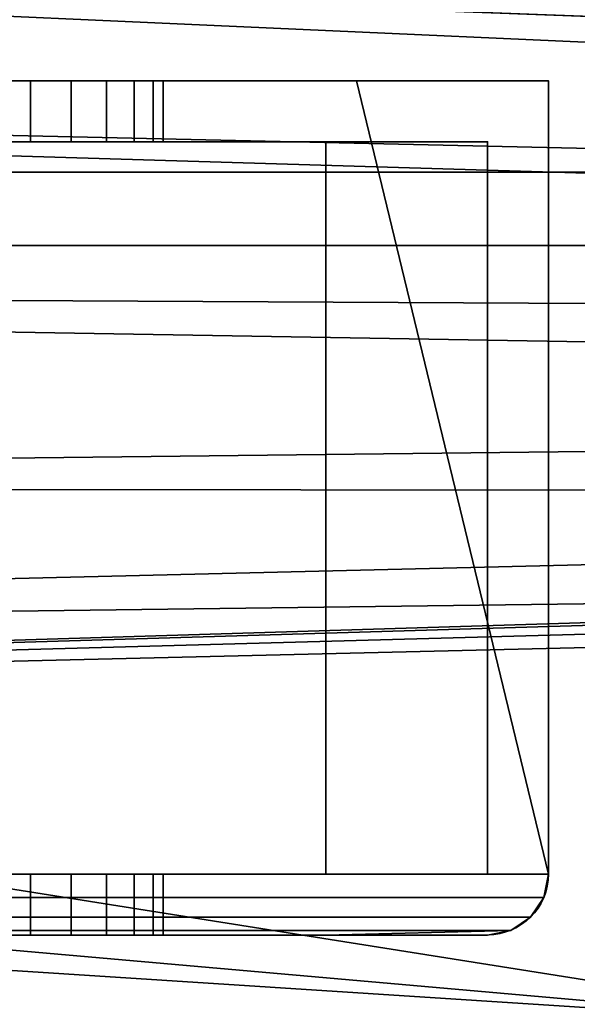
# Model space of a CAD drawing. Header units: millimetres. Extents: x -523 to 5173, y -130 to 66.
# Tile 177 of 256: x -255.51 to -246.36, y -41.63 to -25.5. Entities that reach past the tile are written whole.
import ezdxf

# ---------------------------------------------------------------- set-up
doc = ezdxf.new("R2010")
doc.units = ezdxf.units.MM
doc.layers.add('151', color=7, linetype='Continuous', true_color=0xffffff)

# ---------------------------------------------------------------- blocks, each defined once
blk = doc.blocks.new('UG_SURFACE_009')
at = {"layer": '151', "color": 252, "linetype": 'Continuous', "lineweight": 35}
for points in [[(522.5, -46, 2207), (522.5, 40, 2207), (-522.5, 40, 2207), (-522.5, -46, 2207)], [(-372.5, -46, 2057), (-372.5, 40, 2057), (372.5, 40, 2057), (372.5, -46, 2057)]]:
    blk.add_3dface(points, dxfattribs=at)
blk = doc.blocks.new('UG_SURFACE_014')
at = {"layer": '151', "color": 252, "linetype": 'Continuous', "lineweight": 35}
for points in [[(332.665, -62, 2014.25), (332.665, -2, 2014.25), (-332.335, -2, 2014.25), (-332.335, -62, 2014.25)], [(-332.335, -62, 4.25), (-332.335, -2, 4.25), (332.665, -2, 4.25), (332.665, -62, 4.25)], [(-332.335, -2, 992.25), (-332.335, -62, 992.25), (-229.335, -62, 992.25), (-229.335, -2, 992.25)], [(-229.335, -2, 1176.25), (-229.335, -62, 1176.25), (-332.335, -62, 1176.25), (-332.335, -2, 1176.25)]]:
    blk.add_3dface(points, dxfattribs=at)
blk = doc.blocks.new('UG_SURFACE_015')
at = {"layer": '151', "color": 252, "linetype": 'Continuous', "lineweight": 35}
for points in [[(-201.835, -2.6, 1.75), (-322.233, -2.6, 1.75), (-322.233, -42.55, 1.75), (-201.835, -42.55, 1.75)], [(-201.835, -42.55, 0.95), (-322.233, -42.55, 0.95), (-322.233, -2.6, 0.95), (-201.835, -2.6, 0.95)], [(337.33, -9.127, 2023.95), (-337, -9.127, 2023.95), (-99.835, -30.9, 2023.95)], [(-337, -9.127, 2023.95), (-101.832, -32.351, 2023.95), (-101.395, -31.595, 2023.95)], [(-101.832, -32.351, 2023.95), (-337, -9.127, 2023.95), (-307.835, -20.6, 2023.95), (-304.418, -21.326, 2023.95)], [(-101.395, -31.595, 2023.95), (-100.689, -31.082, 2023.95), (-337, -9.127, 2023.95)], [(-100.689, -31.082, 2023.95), (-99.835, -30.9, 2023.95), (-337, -9.127, 2023.95)], [(-99.835, -30.9, 2023.15), (-301.592, -23.379, 2023.15), (337.33, -9.127, 2023.15)], [(-304.418, -21.326, 2023.95), (-301.592, -23.379, 2023.95), (-101.832, -32.351, 2023.95)], [(-99.835, -30.9, 2023.15), (-299.846, -26.404, 2023.15), (-301.592, -23.379, 2023.15)], [(-101.832, -32.351, 2023.95), (-301.592, -23.379, 2023.95), (-299.846, -26.404, 2023.95)], [(-99.835, -30.9, 2023.15), (-299.481, -29.878, 2023.15), (-299.846, -26.404, 2023.15)], [(-299.846, -26.404, 2023.95), (-299.481, -29.878, 2023.95), (-101.923, -33.22, 2023.95), (-101.832, -32.351, 2023.95)], [(-300.56, -33.2, 2023.15), (-299.481, -29.878, 2023.15), (-99.835, -30.9, 2023.15)], [(-101.923, -33.22, 2023.95), (-299.481, -29.878, 2023.95), (-300.56, -33.2, 2023.95)], [(-99.835, -30.9, 2023.15), (-306.088, -37.216, 2023.15), (-302.897, -35.796, 2023.15)], [(-306.088, -37.216, 2023.15), (-99.835, -30.9, 2023.15), (-100.689, -31.082, 2023.15)], [(-99.835, -30.9, 2023.15), (-302.897, -35.796, 2023.15), (-300.56, -33.2, 2023.15)], [(-100.689, -31.082, 2023.15), (-101.395, -31.595, 2023.15), (-306.088, -37.216, 2023.15)], [(-101.395, -31.595, 2023.15), (-101.832, -32.351, 2023.15), (-306.088, -37.216, 2023.15)], [(-306.088, -37.216, 2023.15), (-101.832, -32.351, 2023.15), (-101.923, -33.22, 2023.15), (-335.432, -59.702, 2023.15)], [(-337, -60.6, 2023.15), (-335.432, -59.702, 2023.15), (-101.923, -33.22, 2023.15), (-101.653, -34.05, 2023.15)], [(-302.897, -35.796, 2023.95), (-306.088, -37.216, 2023.95), (-335.432, -59.702, 2023.95), (-101.923, -33.22, 2023.95)], [(-101.653, -34.05, 2023.95), (-101.923, -33.22, 2023.95), (-335.432, -59.702, 2023.95)], [(-300.56, -33.2, 2023.95), (-302.897, -35.796, 2023.95), (-101.923, -33.22, 2023.95)], [(-101.653, -34.05, 2023.15), (-101.069, -34.699, 2023.15), (-337, -60.6, 2023.15)], [(-335.432, -59.702, 2023.95), (-101.069, -34.699, 2023.95), (-101.653, -34.05, 2023.95)], [(-337, -60.6, 2023.15), (-101.069, -34.699, 2023.15), (-100.271, -35.054, 2023.15)], [(-100.271, -35.054, 2023.95), (-101.069, -34.699, 2023.95), (-335.432, -59.702, 2023.95)], [(-100.271, -35.054, 2023.15), (337.33, -60.6, 2023.15), (-337, -60.6, 2023.15)], [(-335.432, -59.702, 2023.95), (337.33, -60.6, 2023.95), (-99.398, -35.054, 2023.95), (-100.271, -35.054, 2023.95)]]:
    blk.add_3dface(points, dxfattribs=at)
blk = doc.blocks.new('UG_SURFACE_016')
at = {"layer": '151', "color": 252, "linetype": 'Continuous', "lineweight": 35}
for points in [[(-201.835, -2.6, 1.75), (-322.233, -2.6, 1.75), (-322.233, -42.55, 1.75), (-201.835, -42.55, 1.75)], [(-201.835, -42.55, 0.95), (-322.233, -42.55, 0.95), (-322.233, -2.6, 0.95), (-201.835, -2.6, 0.95)], [(337.33, -9.127, 2023.95), (-337, -9.127, 2023.95), (-99.835, -30.9, 2023.95)], [(-337, -9.127, 2023.95), (-101.832, -32.351, 2023.95), (-101.395, -31.595, 2023.95)], [(-101.832, -32.351, 2023.95), (-337, -9.127, 2023.95), (-307.835, -20.6, 2023.95), (-304.418, -21.326, 2023.95)], [(-101.395, -31.595, 2023.95), (-100.689, -31.082, 2023.95), (-337, -9.127, 2023.95)], [(-100.689, -31.082, 2023.95), (-99.835, -30.9, 2023.95), (-337, -9.127, 2023.95)], [(-99.835, -30.9, 2023.15), (-301.592, -23.379, 2023.15), (337.33, -9.127, 2023.15)], [(-304.418, -21.326, 2023.95), (-301.592, -23.379, 2023.95), (-101.832, -32.351, 2023.95)], [(-99.835, -30.9, 2023.15), (-299.846, -26.404, 2023.15), (-301.592, -23.379, 2023.15)], [(-101.832, -32.351, 2023.95), (-301.592, -23.379, 2023.95), (-299.846, -26.404, 2023.95)], [(-99.835, -30.9, 2023.15), (-299.481, -29.878, 2023.15), (-299.846, -26.404, 2023.15)], [(-299.846, -26.404, 2023.95), (-299.481, -29.878, 2023.95), (-101.923, -33.22, 2023.95), (-101.832, -32.351, 2023.95)], [(-300.56, -33.2, 2023.15), (-299.481, -29.878, 2023.15), (-99.835, -30.9, 2023.15)], [(-101.923, -33.22, 2023.95), (-299.481, -29.878, 2023.95), (-300.56, -33.2, 2023.95)], [(-99.835, -30.9, 2023.15), (-306.088, -37.216, 2023.15), (-302.897, -35.796, 2023.15)], [(-306.088, -37.216, 2023.15), (-99.835, -30.9, 2023.15), (-100.689, -31.082, 2023.15)], [(-99.835, -30.9, 2023.15), (-302.897, -35.796, 2023.15), (-300.56, -33.2, 2023.15)], [(-100.689, -31.082, 2023.15), (-101.395, -31.595, 2023.15), (-306.088, -37.216, 2023.15)], [(-101.395, -31.595, 2023.15), (-101.832, -32.351, 2023.15), (-306.088, -37.216, 2023.15)], [(-306.088, -37.216, 2023.15), (-101.832, -32.351, 2023.15), (-101.923, -33.22, 2023.15), (-335.432, -59.702, 2023.15)], [(-337, -60.6, 2023.15), (-335.432, -59.702, 2023.15), (-101.923, -33.22, 2023.15), (-101.653, -34.05, 2023.15)], [(-302.897, -35.796, 2023.95), (-306.088, -37.216, 2023.95), (-335.432, -59.702, 2023.95), (-101.923, -33.22, 2023.95)], [(-101.653, -34.05, 2023.95), (-101.923, -33.22, 2023.95), (-335.432, -59.702, 2023.95)], [(-300.56, -33.2, 2023.95), (-302.897, -35.796, 2023.95), (-101.923, -33.22, 2023.95)], [(-101.653, -34.05, 2023.15), (-101.069, -34.699, 2023.15), (-337, -60.6, 2023.15)], [(-335.432, -59.702, 2023.95), (-101.069, -34.699, 2023.95), (-101.653, -34.05, 2023.95)], [(-337, -60.6, 2023.15), (-101.069, -34.699, 2023.15), (-100.271, -35.054, 2023.15)], [(-100.271, -35.054, 2023.95), (-101.069, -34.699, 2023.95), (-335.432, -59.702, 2023.95)], [(-100.271, -35.054, 2023.15), (337.33, -60.6, 2023.15), (-337, -60.6, 2023.15)], [(-335.432, -59.702, 2023.95), (337.33, -60.6, 2023.95), (-99.398, -35.054, 2023.95), (-100.271, -35.054, 2023.95)]]:
    blk.add_3dface(points, dxfattribs=at)
blk = doc.blocks.new('UG_SURFACE_020')
at = {"layer": '151', "color": 1, "linetype": 'Continuous', "lineweight": 35}
for points in [[(-337.835, -28, -1.05), (338.165, -28, -1.05), (338.165, -48, -1.05), (-337.835, -48, -1.05)], [(-337.835, -28, 0.95), (338.165, -28, 0.95), (338.165, -28, -1.05), (-337.835, -28, -1.05)], [(-337.835, -48, 0.95), (338.165, -48, 0.95), (338.165, -28, 0.95), (-337.835, -28, 0.95)]]:
    blk.add_3dface(points, dxfattribs=at)
blk = doc.blocks.new('UG_SURFACE_021')
at = {"layer": '151', "color": 1, "linetype": 'Continuous', "lineweight": 35}
for points in [[(-337.835, -9.2, 2024.95), (338.165, -9.2, 2024.95), (338.165, -29.2, 2024.95), (-337.835, -29.2, 2024.95)], [(-337.835, -29.2, 2026.95), (338.165, -29.2, 2026.95), (338.165, -9.2, 2026.95), (-337.835, -9.2, 2026.95)], [(-337.835, -29.2, 2024.95), (338.165, -29.2, 2024.95), (338.165, -29.2, 2026.95), (-337.835, -29.2, 2026.95)]]:
    blk.add_3dface(points, dxfattribs=at)
blk = doc.blocks.new('UG_SURFACE_027')
at = {"layer": '151', "color": 252, "linetype": 'Continuous', "lineweight": 35}
for points in [[(332.665, -62, 2014.25), (332.665, -2, 2014.25), (-332.335, -2, 2014.25), (-332.335, -62, 2014.25)], [(-332.335, -62, 4.25), (-332.335, -2, 4.25), (332.665, -2, 4.25), (332.665, -62, 4.25)], [(-332.335, -2, 992.25), (-332.335, -62, 992.25), (-229.335, -62, 992.25), (-229.335, -2, 992.25)], [(-229.335, -2, 1176.25), (-229.335, -62, 1176.25), (-332.335, -62, 1176.25), (-332.335, -2, 1176.25)]]:
    blk.add_3dface(points, dxfattribs=at)
blk = doc.blocks.new('UG_SURFACE_038')
at = {"layer": '151', "color": 252, "linetype": 'Continuous', "lineweight": 35}
for points in [[(-326.603, -26.5, 1170.65), (-332.155, -26.5, 1170.65), (-332.155, -21, 1170.65), (-241.415, -21, 1170.65)], [(-241.415, -21, 1171.45), (-332.155, -21, 1171.45), (-332.155, -26.5, 1171.45), (-326.603, -26.5, 1171.45)], [(-326.603, -26.5, 999.45), (-332.155, -26.5, 999.45), (-332.155, -21, 999.45), (-241.415, -21, 999.45)], [(-241.415, -21, 1000.25), (-332.155, -21, 1000.25), (-332.155, -26.5, 1000.25), (-326.603, -26.5, 1000.25)], [(-241.415, -21, 1170.65), (-326.603, -34.5, 1170.65), (-326.603, -28.5, 1170.65)], [(-241.415, -21, 1170.65), (-241.415, -42, 1170.65), (-326.603, -36.5, 1170.65), (-326.603, -34.5, 1170.65)], [(-326.603, -28.5, 1170.65), (-326.603, -26.5, 1170.65), (-241.415, -21, 1170.65)], [(-241.415, -21, 1171.45), (-326.603, -26.5, 1171.45), (-326.603, -28.5, 1171.45)], [(-326.603, -28.5, 1171.45), (-326.603, -34.5, 1171.45), (-241.415, -21, 1171.45)], [(-326.603, -34.5, 1171.45), (-326.603, -36.5, 1171.45), (-241.415, -42, 1171.45), (-241.415, -21, 1171.45)], [(-241.415, -21, 999.45), (-241.415, -42, 999.45), (-326.603, -28.5, 999.45), (-326.603, -26.5, 999.45)], [(-326.603, -26.5, 1000.25), (-326.603, -28.5, 1000.25), (-241.415, -42, 1000.25), (-241.415, -21, 1000.25)], [(-326.603, -34.5, 999.45), (-326.603, -28.5, 999.45), (-241.415, -42, 999.45)], [(-241.415, -42, 1000.25), (-326.603, -28.5, 1000.25), (-326.603, -34.5, 1000.25)], [(-241.415, -42, 999.45), (-326.603, -36.5, 999.45), (-326.603, -34.5, 999.45)], [(-326.603, -34.5, 1000.25), (-326.603, -36.5, 1000.25), (-241.415, -42, 1000.25)], [(-241.415, -42, 1170.65), (-332.155, -42, 1170.65), (-332.155, -36.5, 1170.65), (-326.603, -36.5, 1170.65)], [(-326.603, -36.5, 1171.45), (-332.155, -36.5, 1171.45), (-332.155, -42, 1171.45), (-241.415, -42, 1171.45)], [(-241.415, -42, 999.45), (-332.155, -42, 999.45), (-332.155, -36.5, 999.45), (-326.603, -36.5, 999.45)], [(-326.603, -36.5, 1000.25), (-332.155, -36.5, 1000.25), (-332.155, -42, 1000.25), (-241.415, -42, 1000.25)]]:
    blk.add_3dface(points, dxfattribs=at)
blk = doc.blocks.new('UG_SURFACE_039')
at = {"layer": '151', "color": 252, "linetype": 'Continuous', "lineweight": 35}
for points in [[(-263.81, -26.5, 1111.05), (-249.985, -26.5, 1111.05), (-256.065, -26.5, 1108.569), (-257.604, -26.5, 1108.569)], [(-258.34, -26.5, 1101.57), (-256.835, -26.5, 1101.25), (-249.985, -26.5, 1092.45), (-263.81, -26.5, 1092.45)], [(-263.81, -26.5, 1035.175), (-249.985, -26.5, 1035.175), (-256.065, -26.5, 1028.569), (-257.604, -26.5, 1028.569)], [(-258.34, -26.5, 1021.57), (-256.835, -26.5, 1021.25), (-249.985, -26.5, 1014.775), (-263.81, -26.5, 1014.775)], [(-263.81, -26.5, 1014.775), (-249.985, -26.5, 1014.775), (-249.985, -26.5, 1008.8)], [(-255.835, -26.5, 1167.95), (-249.985, -26.5, 1162.1), (-249.985, -26.5, 1129.7), (-263.81, -26.5, 1129.7)], [(-249.985, -26.5, 1008.8), (-255.835, -26.5, 1002.95), (-263.81, -26.5, 1002.95), (-263.81, -26.5, 1014.775)], [(-263.81, -26.5, 1035.175), (-263.81, -26.5, 1060.075), (-249.985, -26.5, 1060.075), (-249.985, -26.5, 1035.175)], [(-263.81, -26.5, 1060.075), (-263.81, -26.5, 1092.45), (-249.985, -26.5, 1092.45), (-249.985, -26.5, 1060.075)], [(-263.81, -26.5, 1111.05), (-263.81, -26.5, 1129.7), (-249.985, -26.5, 1129.7), (-249.985, -26.5, 1111.05)], [(-249.985, -26.5, 1092.45), (-256.835, -26.5, 1101.25), (-255.33, -26.5, 1101.57)], [(-249.985, -26.5, 1014.775), (-256.835, -26.5, 1021.25), (-255.33, -26.5, 1021.57)], [(-256.835, -26.5, 1101.25), (-256.835, -27.5, 1101.25), (-255.33, -27.5, 1101.57), (-255.33, -26.5, 1101.57)], [(-256.835, -26.5, 1021.25), (-256.835, -27.5, 1021.25), (-255.33, -27.5, 1021.57), (-255.33, -26.5, 1021.57)], [(-254.66, -26.5, 1027.943), (-256.065, -26.5, 1028.569), (-249.985, -26.5, 1035.175)], [(-254.66, -26.5, 1107.943), (-256.065, -26.5, 1108.569), (-249.985, -26.5, 1111.05)], [(-254.66, -26.5, 1107.943), (-254.66, -27.5, 1107.943), (-256.065, -27.5, 1108.569), (-256.065, -26.5, 1108.569)], [(-254.66, -26.5, 1027.943), (-254.66, -27.5, 1027.943), (-256.065, -27.5, 1028.569), (-256.065, -26.5, 1028.569)], [(-249.985, -26.5, 1162.1), (-255.835, -26.5, 1167.95), (-255.835, -39.5, 1167.95), (-246.835, -39.5, 1158.95)], [(-246.835, -39.5, 1011.95), (-255.835, -39.5, 1002.95), (-255.835, -26.5, 1002.95), (-249.985, -26.5, 1008.8)], [(-255.33, -26.5, 1101.57), (-254.085, -26.5, 1102.474), (-249.985, -26.5, 1092.45)], [(-255.33, -26.5, 1021.57), (-254.085, -26.5, 1022.474), (-249.985, -26.5, 1014.775)], [(-255.33, -26.5, 1101.57), (-255.33, -27.5, 1101.57), (-254.085, -27.5, 1102.474), (-254.085, -26.5, 1102.474)], [(-255.33, -26.5, 1021.57), (-255.33, -27.5, 1021.57), (-254.085, -27.5, 1022.474), (-254.085, -26.5, 1022.474)], [(-253.63, -26.5, 1106.8), (-254.66, -26.5, 1107.943), (-249.985, -26.5, 1111.05)], [(-253.63, -26.5, 1026.8), (-254.66, -26.5, 1027.943), (-249.985, -26.5, 1035.175)], [(-253.63, -26.5, 1106.8), (-253.63, -27.5, 1106.8), (-254.66, -27.5, 1107.943), (-254.66, -26.5, 1107.943)], [(-253.63, -26.5, 1026.8), (-253.63, -27.5, 1026.8), (-254.66, -27.5, 1027.943), (-254.66, -26.5, 1027.943)], [(-249.985, -26.5, 1092.45), (-254.085, -26.5, 1102.474), (-253.316, -26.5, 1103.807)], [(-249.985, -26.5, 1014.775), (-254.085, -26.5, 1022.474), (-253.316, -26.5, 1023.807)], [(-254.085, -26.5, 1102.474), (-254.085, -27.5, 1102.474), (-253.316, -27.5, 1103.807), (-253.316, -26.5, 1103.807)], [(-254.085, -26.5, 1022.474), (-254.085, -27.5, 1022.474), (-253.316, -27.5, 1023.807), (-253.316, -26.5, 1023.807)], [(-249.985, -26.5, 1111.05), (-253.155, -26.5, 1105.337), (-253.63, -26.5, 1106.8)], [(-249.985, -26.5, 1035.175), (-253.155, -26.5, 1025.337), (-253.63, -26.5, 1026.8)], [(-253.155, -26.5, 1105.337), (-253.155, -27.5, 1105.337), (-253.63, -27.5, 1106.8), (-253.63, -26.5, 1106.8)], [(-253.155, -26.5, 1025.337), (-253.155, -27.5, 1025.337), (-253.63, -27.5, 1026.8), (-253.63, -26.5, 1026.8)], [(-253.316, -26.5, 1103.807), (-253.155, -26.5, 1105.337), (-249.985, -26.5, 1111.05), (-249.985, -26.5, 1092.45)], [(-253.316, -26.5, 1023.807), (-253.155, -26.5, 1025.337), (-249.985, -26.5, 1035.175), (-249.985, -26.5, 1014.775)], [(-253.316, -26.5, 1103.807), (-253.316, -27.5, 1103.807), (-253.155, -27.5, 1105.337), (-253.155, -26.5, 1105.337)], [(-253.316, -26.5, 1023.807), (-253.316, -27.5, 1023.807), (-253.155, -27.5, 1025.337), (-253.155, -26.5, 1025.337)], [(-246.835, -39.5, 1158.95), (-246.835, -26.5, 1158.95), (-249.985, -26.5, 1162.1)], [(-249.985, -26.5, 1008.8), (-246.835, -26.5, 1011.95), (-246.835, -39.5, 1011.95)], [(-246.835, -26.5, 1158.95), (-246.835, -26.5, 1129.7), (-249.985, -26.5, 1129.7), (-249.985, -26.5, 1162.1)], [(-249.985, -26.5, 1008.8), (-249.985, -26.5, 1014.775), (-246.835, -26.5, 1014.775), (-246.835, -26.5, 1011.95)], [(-249.985, -26.5, 1014.775), (-249.985, -26.5, 1035.175), (-246.835, -26.5, 1035.175), (-246.835, -26.5, 1014.775)], [(-249.985, -26.5, 1035.175), (-249.985, -26.5, 1060.075), (-246.835, -26.5, 1060.075), (-246.835, -26.5, 1035.175)], [(-249.985, -26.5, 1060.075), (-249.985, -26.5, 1092.45), (-246.835, -26.5, 1092.45), (-246.835, -26.5, 1060.075)], [(-249.985, -26.5, 1092.45), (-249.985, -26.5, 1111.05), (-246.835, -26.5, 1111.05), (-246.835, -26.5, 1092.45)], [(-249.985, -26.5, 1111.05), (-249.985, -26.5, 1129.7), (-246.835, -26.5, 1129.7), (-246.835, -26.5, 1111.05)], [(-246.835, -39.5, 1158.95), (-246.835, -26.5, 1111.05), (-246.835, -26.5, 1129.7)], [(-246.835, -39.5, 1158.95), (-246.835, -26.5, 1092.45), (-246.835, -26.5, 1111.05)], [(-246.835, -39.5, 1158.95), (-246.835, -39.5, 1011.95), (-246.835, -26.5, 1060.075), (-246.835, -26.5, 1092.45)], [(-246.835, -39.5, 1011.95), (-246.835, -26.5, 1035.175), (-246.835, -26.5, 1060.075)], [(-246.835, -39.5, 1011.95), (-246.835, -26.5, 1014.775), (-246.835, -26.5, 1035.175)], [(-246.835, -39.5, 1011.95), (-246.835, -26.5, 1011.95), (-246.835, -26.5, 1014.775)], [(-246.835, -26.5, 1129.7), (-246.835, -26.5, 1158.95), (-246.835, -39.5, 1158.95)], [(-250.485, -27.5, 1111.05), (-263.81, -27.5, 1111.05), (-257.604, -27.5, 1108.569), (-256.065, -27.5, 1108.569)], [(-263.81, -27.5, 1092.45), (-250.485, -27.5, 1092.45), (-256.835, -27.5, 1101.25), (-258.34, -27.5, 1101.57)], [(-250.485, -27.5, 1035.175), (-263.81, -27.5, 1035.175), (-257.604, -27.5, 1028.569), (-256.065, -27.5, 1028.569)], [(-263.81, -27.5, 1014.775), (-250.485, -27.5, 1014.775), (-256.835, -27.5, 1021.25), (-258.34, -27.5, 1021.57)], [(-263.81, -27.5, 1129.7), (-250.485, -27.5, 1129.7), (-250.485, -27.5, 1161.186), (-256.249, -27.5, 1166.95)], [(-263.81, -27.5, 1014.775), (-263.81, -27.5, 1003.95), (-256.249, -27.5, 1003.95), (-250.485, -27.5, 1009.714)], [(-250.485, -27.5, 1009.714), (-250.485, -27.5, 1014.775), (-263.81, -27.5, 1014.775)], [(-250.485, -27.5, 1035.175), (-250.485, -27.5, 1060.075), (-263.81, -27.5, 1060.075), (-263.81, -27.5, 1035.175)], [(-250.485, -27.5, 1060.075), (-250.485, -27.5, 1092.45), (-263.81, -27.5, 1092.45), (-263.81, -27.5, 1060.075)], [(-250.485, -27.5, 1111.05), (-250.485, -27.5, 1129.7), (-263.81, -27.5, 1129.7), (-263.81, -27.5, 1111.05)], [(-255.33, -27.5, 1021.57), (-256.835, -27.5, 1021.25), (-250.485, -27.5, 1014.775)], [(-255.33, -27.5, 1101.57), (-256.835, -27.5, 1101.25), (-250.485, -27.5, 1092.45)], [(-250.485, -27.5, 1009.714), (-256.249, -27.5, 1003.95), (-256.249, -39.5, 1003.95), (-250.485, -39.5, 1009.714)], [(-250.485, -39.5, 1161.186), (-256.249, -39.5, 1166.95), (-256.249, -27.5, 1166.95), (-250.485, -27.5, 1161.186)], [(-256.065, -27.5, 1108.569), (-254.66, -27.5, 1107.943), (-250.485, -27.5, 1111.05)], [(-256.065, -27.5, 1028.569), (-254.66, -27.5, 1027.943), (-250.485, -27.5, 1035.175)], [(-250.485, -27.5, 1092.45), (-254.085, -27.5, 1102.474), (-255.33, -27.5, 1101.57)], [(-250.485, -27.5, 1014.775), (-254.085, -27.5, 1022.474), (-255.33, -27.5, 1021.57)], [(-250.485, -27.5, 1111.05), (-254.66, -27.5, 1107.943), (-253.63, -27.5, 1106.8)], [(-250.485, -27.5, 1035.175), (-254.66, -27.5, 1027.943), (-253.63, -27.5, 1026.8)], [(-253.316, -27.5, 1103.807), (-254.085, -27.5, 1102.474), (-250.485, -27.5, 1092.45)], [(-253.316, -27.5, 1023.807), (-254.085, -27.5, 1022.474), (-250.485, -27.5, 1014.775)], [(-253.63, -27.5, 1106.8), (-253.155, -27.5, 1105.337), (-250.485, -27.5, 1111.05)], [(-253.63, -27.5, 1026.8), (-253.155, -27.5, 1025.337), (-250.485, -27.5, 1035.175)], [(-250.485, -27.5, 1092.45), (-250.485, -27.5, 1111.05), (-253.155, -27.5, 1105.337), (-253.316, -27.5, 1103.807)], [(-250.485, -27.5, 1014.775), (-250.485, -27.5, 1035.175), (-253.155, -27.5, 1025.337), (-253.316, -27.5, 1023.807)], [(-250.485, -39.5, 1009.714), (-247.835, -39.5, 1012.364), (-247.835, -27.5, 1012.364), (-250.485, -27.5, 1009.714)], [(-250.485, -27.5, 1161.186), (-247.835, -27.5, 1158.536), (-247.835, -39.5, 1158.536), (-250.485, -39.5, 1161.186)], [(-247.835, -27.5, 1012.364), (-247.835, -27.5, 1014.775), (-250.485, -27.5, 1014.775), (-250.485, -27.5, 1009.714)], [(-250.485, -27.5, 1161.186), (-250.485, -27.5, 1129.7), (-247.835, -27.5, 1129.7), (-247.835, -27.5, 1158.536)], [(-247.835, -27.5, 1014.775), (-247.835, -27.5, 1035.175), (-250.485, -27.5, 1035.175), (-250.485, -27.5, 1014.775)], [(-247.835, -27.5, 1035.175), (-247.835, -27.5, 1060.075), (-250.485, -27.5, 1060.075), (-250.485, -27.5, 1035.175)], [(-247.835, -27.5, 1060.075), (-247.835, -27.5, 1092.45), (-250.485, -27.5, 1092.45), (-250.485, -27.5, 1060.075)], [(-247.835, -27.5, 1092.45), (-247.835, -27.5, 1111.05), (-250.485, -27.5, 1111.05), (-250.485, -27.5, 1092.45)], [(-247.835, -27.5, 1111.05), (-247.835, -27.5, 1129.7), (-250.485, -27.5, 1129.7), (-250.485, -27.5, 1111.05)], [(-247.835, -39.5, 1035.175), (-247.835, -27.5, 1060.075), (-247.835, -27.5, 1035.175)], [(-247.835, -27.5, 1092.45), (-247.835, -39.5, 1094.45), (-247.835, -39.5, 1100.85)], [(-247.835, -39.5, 1035.175), (-247.835, -39.5, 1094.45), (-247.835, -27.5, 1092.45), (-247.835, -27.5, 1060.075)], [(-247.835, -39.5, 1127.7), (-247.835, -39.5, 1158.536), (-247.835, -27.5, 1158.536), (-247.835, -27.5, 1129.7)], [(-247.835, -27.5, 1035.175), (-247.835, -27.5, 1014.775), (-247.835, -39.5, 1014.775), (-247.835, -39.5, 1035.175)], [(-247.835, -39.5, 1100.85), (-247.835, -39.5, 1109.05), (-247.835, -27.5, 1111.05), (-247.835, -27.5, 1092.45)], [(-247.835, -27.5, 1014.775), (-247.835, -27.5, 1012.364), (-247.835, -39.5, 1012.364), (-247.835, -39.5, 1014.775)], [(-247.835, -27.5, 1129.7), (-247.835, -27.5, 1111.05), (-247.835, -39.5, 1109.05), (-247.835, -39.5, 1127.7)], [(-263.81, -39.5, 1035.175), (-250.485, -39.5, 1035.175), (-256.835, -39.5, 1028.65), (-257.604, -39.5, 1028.569)], [(-258.34, -39.5, 1021.57), (-256.835, -39.5, 1021.25), (-250.485, -39.5, 1014.775), (-263.81, -39.5, 1014.775)], [(-263.81, -39.5, 1109.05), (-250.485, -39.5, 1109.05), (-256.835, -39.5, 1108.65)], [(-256.835, -39.5, 1101.25), (-250.485, -39.5, 1100.85), (-263.81, -39.5, 1100.85)], [(-263.81, -39.5, 1127.7), (-263.81, -39.5, 1166.95), (-256.249, -39.5, 1166.95), (-250.485, -39.5, 1161.186)], [(-263.81, -39.5, 1014.775), (-250.485, -39.5, 1014.775), (-250.485, -39.5, 1009.714), (-256.249, -39.5, 1003.95)], [(-250.485, -39.5, 1161.186), (-250.485, -39.5, 1127.7), (-263.81, -39.5, 1127.7)], [(-250.485, -39.5, 1127.7), (-250.485, -39.5, 1109.05), (-263.81, -39.5, 1109.05), (-263.81, -39.5, 1127.7)], [(-250.485, -39.5, 1100.85), (-250.485, -39.5, 1094.45), (-263.81, -39.5, 1094.45), (-263.81, -39.5, 1100.85)], [(-250.485, -39.5, 1094.45), (-250.485, -39.5, 1035.175), (-263.81, -39.5, 1035.175), (-263.81, -39.5, 1094.45)], [(-256.835, -39.5, 1101.25), (-256.835, -40.5, 1101.25), (-255.33, -40.5, 1101.57), (-255.33, -39.5, 1101.57)], [(-256.835, -39.5, 1021.25), (-256.835, -40.5, 1021.25), (-255.33, -40.5, 1021.57), (-255.33, -39.5, 1021.57)], [(-250.485, -39.5, 1014.775), (-256.835, -39.5, 1021.25), (-255.33, -39.5, 1021.57)], [(-250.485, -39.5, 1100.85), (-256.835, -39.5, 1101.25), (-255.33, -39.5, 1101.57)], [(-256.065, -39.5, 1108.569), (-256.835, -39.5, 1108.65), (-250.485, -39.5, 1109.05)], [(-256.065, -39.5, 1028.569), (-256.835, -39.5, 1028.65), (-250.485, -39.5, 1035.175)], [(-254.66, -39.5, 1107.943), (-254.66, -40.5, 1107.943), (-256.065, -40.5, 1108.569), (-256.065, -39.5, 1108.569)], [(-254.66, -39.5, 1027.943), (-254.66, -40.5, 1027.943), (-256.065, -40.5, 1028.569), (-256.065, -39.5, 1028.569)], [(-250.485, -39.5, 1035.175), (-254.66, -39.5, 1027.943), (-256.065, -39.5, 1028.569)], [(-250.485, -39.5, 1109.05), (-254.66, -39.5, 1107.943), (-256.065, -39.5, 1108.569)], [(-246.835, -39.5, 1158.95), (-255.835, -39.5, 1167.95), (-255.866, -39.883, 1167.874), (-246.911, -39.883, 1158.918)], [(-255.835, -39.5, 1002.95), (-246.835, -39.5, 1011.95), (-246.911, -39.883, 1011.981), (-255.866, -39.883, 1003.026)], [(-255.33, -39.5, 1101.57), (-255.33, -40.5, 1101.57), (-254.085, -40.5, 1102.474), (-254.085, -39.5, 1102.474)], [(-255.33, -39.5, 1021.57), (-255.33, -40.5, 1021.57), (-254.085, -40.5, 1022.474), (-254.085, -39.5, 1022.474)], [(-255.33, -39.5, 1021.57), (-254.085, -39.5, 1022.474), (-250.485, -39.5, 1014.775)], [(-255.33, -39.5, 1101.57), (-254.085, -39.5, 1102.474), (-250.485, -39.5, 1100.85)], [(-253.63, -39.5, 1106.8), (-253.63, -40.5, 1106.8), (-254.66, -40.5, 1107.943), (-254.66, -39.5, 1107.943)], [(-253.63, -39.5, 1026.8), (-253.63, -40.5, 1026.8), (-254.66, -40.5, 1027.943), (-254.66, -39.5, 1027.943)], [(-253.63, -39.5, 1026.8), (-254.66, -39.5, 1027.943), (-250.485, -39.5, 1035.175)], [(-253.63, -39.5, 1106.8), (-254.66, -39.5, 1107.943), (-250.485, -39.5, 1109.05)], [(-254.085, -39.5, 1102.474), (-254.085, -40.5, 1102.474), (-253.316, -40.5, 1103.807), (-253.316, -39.5, 1103.807)], [(-254.085, -39.5, 1022.474), (-254.085, -40.5, 1022.474), (-253.316, -40.5, 1023.807), (-253.316, -39.5, 1023.807)], [(-250.485, -39.5, 1014.775), (-254.085, -39.5, 1022.474), (-253.316, -39.5, 1023.807)], [(-250.485, -39.5, 1100.85), (-254.085, -39.5, 1102.474), (-253.316, -39.5, 1103.807)], [(-253.155, -39.5, 1105.337), (-253.155, -40.5, 1105.337), (-253.63, -40.5, 1106.8), (-253.63, -39.5, 1106.8)], [(-253.155, -39.5, 1025.337), (-253.155, -40.5, 1025.337), (-253.63, -40.5, 1026.8), (-253.63, -39.5, 1026.8)], [(-250.485, -39.5, 1035.175), (-253.155, -39.5, 1025.337), (-253.63, -39.5, 1026.8)], [(-250.485, -39.5, 1109.05), (-253.155, -39.5, 1105.337), (-253.63, -39.5, 1106.8)], [(-253.316, -39.5, 1103.807), (-253.316, -40.5, 1103.807), (-253.155, -40.5, 1105.337), (-253.155, -39.5, 1105.337)], [(-253.316, -39.5, 1023.807), (-253.316, -40.5, 1023.807), (-253.155, -40.5, 1025.337), (-253.155, -39.5, 1025.337)], [(-253.316, -39.5, 1023.807), (-253.155, -39.5, 1025.337), (-250.485, -39.5, 1035.175), (-250.485, -39.5, 1014.775)], [(-253.316, -39.5, 1103.807), (-253.155, -39.5, 1105.337), (-250.485, -39.5, 1109.05), (-250.485, -39.5, 1100.85)], [(-250.485, -39.5, 1009.714), (-250.485, -39.5, 1014.775), (-247.835, -39.5, 1014.775), (-247.835, -39.5, 1012.364)], [(-247.835, -39.5, 1158.536), (-247.835, -39.5, 1127.7), (-250.485, -39.5, 1127.7), (-250.485, -39.5, 1161.186)], [(-247.835, -39.5, 1127.7), (-247.835, -39.5, 1109.05), (-250.485, -39.5, 1109.05), (-250.485, -39.5, 1127.7)], [(-247.835, -39.5, 1109.05), (-247.835, -39.5, 1100.85), (-250.485, -39.5, 1100.85), (-250.485, -39.5, 1109.05)], [(-247.835, -39.5, 1100.85), (-247.835, -39.5, 1094.45), (-250.485, -39.5, 1094.45), (-250.485, -39.5, 1100.85)], [(-247.835, -39.5, 1094.45), (-247.835, -39.5, 1035.175), (-250.485, -39.5, 1035.175), (-250.485, -39.5, 1094.45)], [(-247.835, -39.5, 1035.175), (-247.835, -39.5, 1014.775), (-250.485, -39.5, 1014.775), (-250.485, -39.5, 1035.175)], [(-246.835, -39.5, 1011.95), (-246.835, -39.5, 1158.95), (-246.911, -39.883, 1158.918), (-246.911, -39.883, 1011.981)], [(-246.911, -39.883, 1158.918), (-255.866, -39.883, 1167.874), (-255.956, -40.207, 1167.657), (-247.128, -40.207, 1158.829)], [(-255.866, -39.883, 1003.026), (-246.911, -39.883, 1011.981), (-247.128, -40.207, 1012.071), (-255.956, -40.207, 1003.243)], [(-246.911, -39.883, 1011.981), (-246.911, -39.883, 1158.918), (-247.128, -40.207, 1158.829), (-247.128, -40.207, 1012.071)], [(-247.128, -40.207, 1158.829), (-255.956, -40.207, 1167.657), (-256.09, -40.424, 1167.333), (-247.452, -40.424, 1158.694)], [(-255.956, -40.207, 1003.243), (-247.128, -40.207, 1012.071), (-247.452, -40.424, 1012.206), (-256.09, -40.424, 1003.567)], [(-247.128, -40.207, 1012.071), (-247.128, -40.207, 1158.829), (-247.452, -40.424, 1158.694), (-247.452, -40.424, 1012.206)], [(-247.452, -40.424, 1158.694), (-256.09, -40.424, 1167.333), (-256.249, -40.5, 1166.95), (-250.485, -40.5, 1161.186)], [(-250.485, -40.5, 1009.714), (-256.249, -40.5, 1003.95), (-256.09, -40.424, 1003.567), (-247.452, -40.424, 1012.206)], [(-250.485, -40.5, 1161.186), (-247.835, -40.5, 1158.536), (-247.452, -40.424, 1158.694)], [(-247.452, -40.424, 1012.206), (-247.835, -40.5, 1012.364), (-250.485, -40.5, 1009.714)], [(-247.452, -40.424, 1012.206), (-247.452, -40.424, 1158.694), (-247.835, -40.5, 1092.45), (-247.835, -40.5, 1035.175)], [(-247.835, -40.5, 1035.175), (-247.835, -40.5, 1014.775), (-247.452, -40.424, 1012.206)], [(-247.452, -40.424, 1158.694), (-247.835, -40.5, 1111.05), (-247.835, -40.5, 1098.85)], [(-247.452, -40.424, 1158.694), (-247.835, -40.5, 1129.7), (-247.835, -40.5, 1111.05)], [(-247.835, -40.5, 1098.85), (-247.835, -40.5, 1092.45), (-247.452, -40.424, 1158.694)], [(-247.452, -40.424, 1158.694), (-247.835, -40.5, 1158.536), (-247.835, -40.5, 1129.7)], [(-247.835, -40.5, 1014.775), (-247.835, -40.5, 1012.364), (-247.452, -40.424, 1012.206)], [(-250.485, -40.5, 1035.175), (-263.81, -40.5, 1035.175), (-257.604, -40.5, 1028.569), (-256.835, -40.5, 1028.65)], [(-263.81, -40.5, 1014.775), (-250.485, -40.5, 1014.775), (-256.835, -40.5, 1021.25), (-258.34, -40.5, 1021.57)], [(-250.485, -40.5, 1111.05), (-263.81, -40.5, 1111.05), (-257.604, -40.5, 1108.569), (-256.835, -40.5, 1108.65)], [(-263.81, -40.5, 1098.85), (-250.485, -40.5, 1098.85), (-256.835, -40.5, 1101.25), (-258.34, -40.5, 1101.57)], [(-263.81, -40.5, 1129.7), (-250.485, -40.5, 1129.7), (-250.485, -40.5, 1161.186), (-256.249, -40.5, 1166.95)], [(-256.249, -40.5, 1003.95), (-250.485, -40.5, 1009.714), (-250.485, -40.5, 1014.775), (-263.81, -40.5, 1014.775)], [(-263.81, -40.5, 1129.7), (-263.81, -40.5, 1111.05), (-250.485, -40.5, 1111.05), (-250.485, -40.5, 1129.7)], [(-263.81, -40.5, 1098.85), (-263.81, -40.5, 1092.45), (-250.485, -40.5, 1092.45), (-250.485, -40.5, 1098.85)], [(-263.81, -40.5, 1092.45), (-263.81, -40.5, 1035.175), (-250.485, -40.5, 1035.175), (-250.485, -40.5, 1092.45)], [(-256.835, -40.5, 1028.65), (-256.065, -40.5, 1028.569), (-250.485, -40.5, 1035.175)], [(-256.835, -40.5, 1108.65), (-256.065, -40.5, 1108.569), (-250.485, -40.5, 1111.05)], [(-255.33, -40.5, 1101.57), (-256.835, -40.5, 1101.25), (-250.485, -40.5, 1098.85)], [(-255.33, -40.5, 1021.57), (-256.835, -40.5, 1021.25), (-250.485, -40.5, 1014.775)], [(-256.065, -40.5, 1028.569), (-254.66, -40.5, 1027.943), (-250.485, -40.5, 1035.175)], [(-256.065, -40.5, 1108.569), (-254.66, -40.5, 1107.943), (-250.485, -40.5, 1111.05)], [(-250.485, -40.5, 1014.775), (-254.085, -40.5, 1022.474), (-255.33, -40.5, 1021.57)], [(-250.485, -40.5, 1098.85), (-254.085, -40.5, 1102.474), (-255.33, -40.5, 1101.57)], [(-250.485, -40.5, 1035.175), (-254.66, -40.5, 1027.943), (-253.63, -40.5, 1026.8)], [(-250.485, -40.5, 1111.05), (-254.66, -40.5, 1107.943), (-253.63, -40.5, 1106.8)], [(-253.316, -40.5, 1023.807), (-254.085, -40.5, 1022.474), (-250.485, -40.5, 1014.775)], [(-253.316, -40.5, 1103.807), (-254.085, -40.5, 1102.474), (-250.485, -40.5, 1098.85)], [(-253.63, -40.5, 1026.8), (-253.155, -40.5, 1025.337), (-250.485, -40.5, 1035.175)], [(-253.63, -40.5, 1106.8), (-253.155, -40.5, 1105.337), (-250.485, -40.5, 1111.05)], [(-250.485, -40.5, 1014.775), (-250.485, -40.5, 1035.175), (-253.155, -40.5, 1025.337), (-253.316, -40.5, 1023.807)], [(-250.485, -40.5, 1098.85), (-250.485, -40.5, 1111.05), (-253.155, -40.5, 1105.337), (-253.316, -40.5, 1103.807)], [(-250.485, -40.5, 1161.186), (-250.485, -40.5, 1129.7), (-247.835, -40.5, 1129.7), (-247.835, -40.5, 1158.536)], [(-247.835, -40.5, 1012.364), (-247.835, -40.5, 1014.775), (-250.485, -40.5, 1014.775), (-250.485, -40.5, 1009.714)], [(-250.485, -40.5, 1129.7), (-250.485, -40.5, 1111.05), (-247.835, -40.5, 1111.05), (-247.835, -40.5, 1129.7)], [(-250.485, -40.5, 1111.05), (-250.485, -40.5, 1098.85), (-247.835, -40.5, 1098.85), (-247.835, -40.5, 1111.05)], [(-250.485, -40.5, 1098.85), (-250.485, -40.5, 1092.45), (-247.835, -40.5, 1092.45), (-247.835, -40.5, 1098.85)], [(-250.485, -40.5, 1092.45), (-250.485, -40.5, 1035.175), (-247.835, -40.5, 1035.175), (-247.835, -40.5, 1092.45)], [(-250.485, -40.5, 1035.175), (-250.485, -40.5, 1014.775), (-247.835, -40.5, 1014.775), (-247.835, -40.5, 1035.175)]]:
    blk.add_3dface(points, dxfattribs=at)
blk = doc.blocks.new('UG_SURFACE_041')
at = {"layer": '151', "color": 252, "linetype": 'Continuous', "lineweight": 35}
for points in [[(-329, 4.013, -5), (-344, 4.013, -5), (-344, -50.87, -5), (344, -50.87, -5)], [(-329, 4.013, -6), (329, 4.013, -6), (-344, -50.87, -6)], [(329, 4.013, -6), (344, 4.013, -6), (344, -50.87, -6), (-344, -50.87, -6)], [(329, 4.013, -5), (-329, 4.013, -5), (344, -50.87, -5)]]:
    blk.add_3dface(points, dxfattribs=at)
blk = doc.blocks.new('UG_SURFACE_057')
at = {"layer": '151', "color": 252, "linetype": 'Continuous', "lineweight": 35}
for points in [[(-346.5, -52.92, 2031.5), (346.5, -52.92, 2031.5), (346.5, 14.92, 2031.5), (-346.5, 14.92, 2031.5)], [(-345, -52.92, 2030), (-345, 14.92, 2030), (345, 14.92, 2030), (345, -52.92, 2030)]]:
    blk.add_3dface(points, dxfattribs=at)
blk = doc.blocks.new('UG_SURFACE_068')
at = {"layer": '151', "color": 252, "linetype": 'Continuous', "lineweight": 35}
for points in [[(-346.5, -52.92, 2031.5), (346.5, -52.92, 2031.5), (346.5, 14.92, 2031.5), (-346.5, 14.92, 2031.5)], [(-345, -52.92, 2030), (-345, 14.92, 2030), (345, 14.92, 2030), (345, -52.92, 2030)]]:
    blk.add_3dface(points, dxfattribs=at)

msp = doc.modelspace()

# ---------------------------------------------------------------- linework, layer by layer
at = {"layer": '151', "color": 253, "linetype": 'Continuous', "lineweight": -3}
for p, q in [((-246.835, -26.5, 1011.95), (-255.835, -26.5, 1002.95)), ((-255.835, -26.5, 1167.95), (-246.835, -26.5, 1158.95)), ((-246.835, -39.5, 1011.95), (-246.835, -26.5, 1011.95)), ((-246.835, -26.5, 1011.95), (-246.835, -26.5, 1158.95)), ((-246.835, -26.5, 1158.95), (-246.835, -39.5, 1158.95)), ((-247.835, -27.5, 1012.364), (-256.249, -27.5, 1003.95)), ((-256.249, -27.5, 1166.95), (-247.835, -27.5, 1158.536)), ((-247.835, -27.5, 1158.536), (-247.835, -39.5, 1158.536)), ((-247.835, -27.5, 1012.364), (-247.835, -27.5, 1158.536)), ((-247.835, -39.5, 1012.364), (-247.835, -27.5, 1012.364)), ((338.165, -28, -1.05), (-337.835, -28, -1.05)), ((338.165, -28, 0.95), (-337.835, -28, 0.95)), ((338.165, -29.2, 2024.95), (-337.835, -29.2, 2024.95)), ((338.165, -29.2, 2026.95), (-337.835, -29.2, 2026.95)), ((-256.249, -39.5, 1003.95), (-247.835, -39.5, 1012.364)), ((-247.835, -39.5, 1158.536), (-256.249, -39.5, 1166.95)), ((-246.835, -39.5, 1011.95), (-255.835, -39.5, 1002.95)), ((-255.835, -39.5, 1167.95), (-246.835, -39.5, 1158.95)), ((-247.835, -39.5, 1158.536), (-247.835, -39.5, 1012.364)), ((-246.835, -39.5, 1158.95), (-246.835, -39.5, 1011.95)), ((-247.835, -40.5, 1158.536), (-256.249, -40.5, 1166.95)), ((-256.249, -40.5, 1003.95), (-247.835, -40.5, 1012.364)), ((-247.835, -40.5, 1012.364), (-247.835, -40.5, 1158.536))]:
    msp.add_line(p, q, dxfattribs=at)
at = {"layer": '151', "color": 253, "linetype": 'Continuous', "lineweight": -3, "extrusion": (1.13861e-15, -1, 0)}
for centre in [(-256.835, 1024.95, 26.5), (-256.835, 1104.95, 26.5), (-256.835, 1024.95, 27.5), (-256.835, 1104.95, 27.5)]:
    msp.add_circle(centre, 3.7, dxfattribs=at)
at = {"layer": '151', "color": 253, "linetype": 'Continuous', "lineweight": -3, "extrusion": (5.55112e-17, 1, 0)}
for centre in [(256.835, 1104.95, -39.5), (256.835, 1024.95, -39.5), (256.835, 1024.95, -40.5), (256.835, 1104.95, -40.5)]:
    msp.add_circle(centre, 3.7, dxfattribs=at)
at = {"layer": '151', "color": 253, "linetype": 'Continuous', "lineweight": -3, "extrusion": (0.382683, -2.71969e-16, -0.92388)}
msp.add_ellipse((-247.835, -39.5, 1158.536), major_axis=(-1, 0, -0.414), ratio=0.92388, start_param=3.141593, end_param=4.712389, dxfattribs=at)
at = {"layer": '151', "color": 253, "linetype": 'Continuous', "lineweight": -3, "extrusion": (-0.382683, -2.71969e-16, -0.92388)}
msp.add_ellipse((-247.835, -39.5, 1012.364), major_axis=(-1, 0, 0.414), ratio=0.92388, start_param=3.141593, end_param=4.712389, dxfattribs=at)

# ---------------------------------------------------------------- block references
at = {"layer": '151', "color": 253, "linetype": 'Continuous', "lineweight": -3}
for name in ['UG_SURFACE_057', 'UG_SURFACE_068', 'UG_SURFACE_041', 'UG_SURFACE_009', 'UG_SURFACE_015', 'UG_SURFACE_016', 'UG_SURFACE_014', 'UG_SURFACE_027', 'UG_SURFACE_021', 'UG_SURFACE_039', 'UG_SURFACE_038', 'UG_SURFACE_020']:
    msp.add_blockref(name, (0, 0), dxfattribs=at)

doc.saveas('drawing.dxf')
